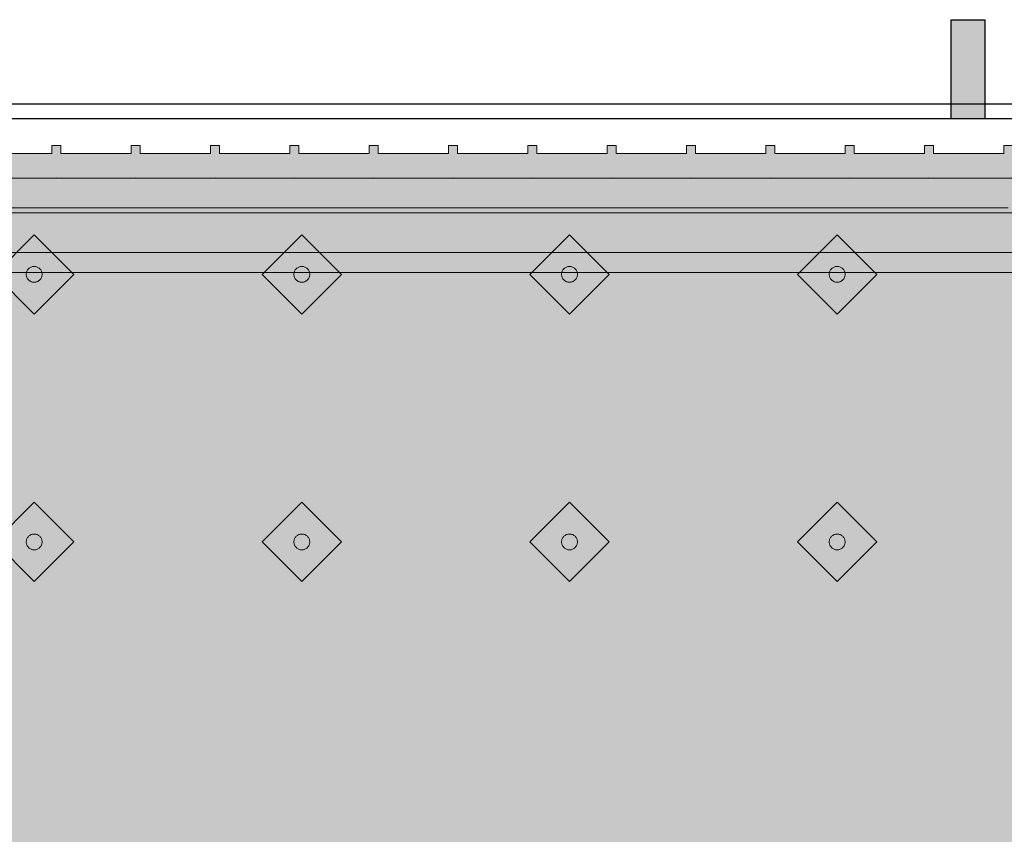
# Model space of a CAD drawing. Header units: metres. Extents: x 2172.2 to 2210.6, y 415.3 to 458.1.
# Tile 163 of 168: x 2189.8 to 2190.8, y 452.9 to 453.7. Entities that reach past the tile are written whole.
import ezdxf

# ---------------------------------------------------------------- set-up
doc = ezdxf.new("R2010")
doc.units = ezdxf.units.M
for name, color, linetype, lineweight in [('NC_N1_BANQUETTES', 7, 'CONTINUOUS', 13), ('NC_N1_FLOOR_DECOR', 32, 'CONTINUOUS', 13), ('NC_N1_GLAZING', 4, 'CONTINUOUS', 13), ('NC_N1_WALLS', 7, 'CONTINUOUS', 25)]:
    doc.layers.add(name, color=color, linetype=linetype, lineweight=lineweight)

# ---------------------------------------------------------------- blocks, each defined once
blk = doc.blocks.new('NC_N1_ARCHITECTURE')
at = {"layer": 'NC_N1_WALLS', "true_color": 0xe7e6e1}
blk.add_hatch(color=256, dxfattribs=at).paths.add_polyline_path([(0.76942, 19.691095), (0.80342, 19.691095), (0.80342, 19.591097), (0.76942, 19.591097)])
at = {"layer": 'NC_N1_GLAZING', "linetype": 'CONTINUOUS', "lineweight": -2}
blk.add_lwpolyline([(2.11142, 19.591097), (-3.23858, 19.591097), (-3.23858, 19.606096), (2.11142, 19.606096)], close=True, dxfattribs=at)
at = {"layer": 'NC_N1_WALLS', "linetype": 'CONTINUOUS', "lineweight": -2}
blk.add_lwpolyline([(0.76942, 19.691095), (0.80342, 19.691095), (0.80342, 19.591097), (0.76942, 19.591097)], close=True, dxfattribs=at)
blk = doc.blocks.new('NC_N1_MIXED_FLOOR_TRIANGLE_L_1')
at = {"true_color": 0xeff0ee}
h = blk.add_hatch(color=256, dxfattribs=at)
h.dxf.hatch_style = 1
h.paths.add_polyline_path([(3.32023, 19.42365), (3.32029, 19.42302), (3.32047, 19.42121), (3.32095, 19.4188), (3.32166, 19.41645), (3.3226, 19.41419), (3.32376, 19.41202), (3.32512, 19.40998), (3.32668, 19.40809), (3.32841, 19.40635), (3.33031, 19.40479), (3.33235, 19.40343), (3.33451, 19.40228), (3.33678, 19.40134), (3.33912, 19.40062), (3.34153, 19.40015), (3.34397, 19.3999), (3.35983, 19.39913), (3.36105, 19.3991), (3.45142, 19.3991), (3.45142, 11.70701), (-4.37266, 19.5311), (3.31942, 19.5311), (3.31942, 19.49676), (3.31942, 19.44073), (3.31945, 19.4395), (3.31988, 19.43083)])
at = {"color": 0, "linetype": 'CONTINUOUS', "lineweight": -2, "true_color": 0xa5b2b8}
blk.add_lwpolyline([(-4.37266, 19.5311), (3.31942, 19.5311)], dxfattribs=at)
at = {"color": 0, "linetype": 'CONTINUOUS', "lineweight": -2, "true_color": 0xa38246}
for points in [[(-4.28816, 19.4961), (3.28442, 19.4961)], [(-4.14331, 19.4361), (3.22452, 19.4361)]]:
    blk.add_lwpolyline(points, dxfattribs=at)
at = {"color": 0, "linetype": 'CONTINUOUS', "lineweight": -2, "true_color": 0x778fa0}
blk.add_lwpolyline([(-4.1916, 19.4561), (3.24442, 19.4561)], dxfattribs=at)
blk = doc.blocks.new('NC_N1_TRIANGLE_L_BANQUETTE')
at = {"true_color": 0x778fa0}
h = blk.add_hatch(color=256, dxfattribs=at)
h.dxf.hatch_style = 1
h.paths.add_polyline_path([(0.027, 0.92), (0.027, 0.929), (0.035, 0.929), (0.035, 1), (0.027, 1), (0.027, 1.009), (0.035, 1.009), (0.035, 1.08), (0.027, 1.08), (0.027, 1.089), (0.035, 1.089), (0.035, 1.16), (0.027, 1.16), (0.027, 1.169), (0.035, 1.169), (0.035, 1.24), (0.027, 1.24), (0.027, 1.249), (0.035, 1.249), (0.035, 1.32), (0.027, 1.32), (0.027, 1.329), (0.035, 1.329), (0.035, 1.4), (0.027, 1.4), (0.027, 1.409), (0.035, 1.409), (0.035, 1.48), (0.027, 1.48), (0.027, 1.489), (0.035, 1.489), (0.035, 1.56), (0.027, 1.56), (0.027, 1.569), (0.035, 1.569), (0.035, 1.64), (0.027, 1.64), (0.027, 1.649), (0.035, 1.649), (0.035, 1.72), (0.027, 1.72), (0.027, 1.729), (0.035, 1.729), (0.035, 1.8), (0.027, 1.8), (0.027, 1.809), (0.035, 1.809), (0.035, 1.88), (0.027, 1.88), (0.027, 1.889), (0.035, 1.889), (0.035, 1.96), (0.027, 1.96), (0.027, 1.969), (0.035, 1.969), (0.035, 2.04), (0.027, 2.04), (0.027, 2.049), (0.035, 2.049), (0.035, 2.12), (0.027, 2.12), (0.027, 2.129), (0.035, 2.129), (0.035, 2.2), (0.027, 2.2), (0.027, 2.209), (0.035, 2.209), (0.035, 2.28), (0.027, 2.28), (0.027, 2.289), (0.035, 2.289), (0.035, 2.36), (0.027, 2.36), (0.027, 2.369), (0.035, 2.369), (0.035, 2.44), (0.027, 2.44), (0.027, 2.449), (0.035, 2.449), (0.035, 2.52), (0.027, 2.52), (0.027, 2.529), (0.035, 2.529), (0.035, 2.6), (0.027, 2.6), (0.027, 2.609), (0.035, 2.609), (0.035, 2.68), (0.027, 2.68), (0.027, 2.689), (0.035, 2.689), (0.035, 2.76), (0.027, 2.76), (0.027, 2.769), (0.035, 2.769), (0.035, 2.84), (0.027, 2.84), (0.027, 2.849), (0.035, 2.849), (0.035, 2.92), (0.027, 2.92), (0.027, 2.929), (0.035, 2.929), (0.035, 3), (0.027, 3), (0.027, 3.009), (0.035, 3.009), (0.035, 3.08), (0.027, 3.08), (0.027, 3.089), (0.035, 3.089), (0.035, 3.16), (0.027, 3.16), (0.027, 3.169), (0.035, 3.169), (0.035, 3.24), (0.027, 3.24), (0.027, 3.249), (0.035, 3.249), (0.035, 3.32), (0.027, 3.32), (0.027, 3.329), (0.035, 3.329), (0.035, 3.4), (0.027, 3.4), (0.027, 3.409), (0.035, 3.409), (0.035, 3.48), (0.027, 3.48), (0.027, 3.489), (0.035, 3.489), (0.035, 3.56), (0.027, 3.56), (0.027, 3.569), (0.035, 3.569), (0.035, 3.64), (0.027, 3.64), (0.027, 3.649), (0.035, 3.649), (0.035, 3.72), (0.027, 3.72), (0.027, 3.729), (0.035, 3.729), (0.035, 3.8), (0.027, 3.8), (0.027, 3.809), (0.035, 3.809), (0.035, 3.88), (0.027, 3.88), (0.027, 3.889), (0.035, 3.889), (0.035, 3.96), (0.027, 3.96), (0.027, 3.969), (0.035, 3.969), (0.035, 4.04), (0.027, 4.04), (0.027, 4.049), (0.035, 4.049), (0.035, 4.12), (0.027, 4.12), (0.027, 4.129), (0.035, 4.129), (0.035, 4.2), (0.027, 4.2), (0.027, 4.209), (0.035, 4.209), (0.035, 4.28), (0.027, 4.28), (0.027, 4.289), (0.035, 4.289), (0.035, 4.35), (0.8, 4.35), (0.8, 0.8), (4.35, 0.8), (4.35, 0.035), (4.289, 0.035), (4.289, 0.027), (4.28, 0.027), (4.28, 0.035), (4.209, 0.035), (4.209, 0.027), (4.2, 0.027), (4.2, 0.035), (4.129, 0.035), (4.129, 0.027), (4.12, 0.027), (4.12, 0.035), (4.049, 0.035), (4.049, 0.027), (4.04, 0.027), (4.04, 0.035), (3.969, 0.035), (3.969, 0.027), (3.96, 0.027), (3.96, 0.035), (3.889, 0.035), (3.889, 0.027), (3.88, 0.027), (3.88, 0.035), (3.809, 0.035), (3.809, 0.027), (3.8, 0.027), (3.8, 0.035), (3.729, 0.035), (3.729, 0.027), (3.72, 0.027), (3.72, 0.035), (3.649, 0.035), (3.649, 0.027), (3.64, 0.027), (3.64, 0.035), (3.569, 0.035), (3.569, 0.027), (3.56, 0.027), (3.56, 0.035), (3.489, 0.035), (3.489, 0.027), (3.48, 0.027), (3.48, 0.035), (3.409, 0.035), (3.409, 0.027), (3.4, 0.027), (3.4, 0.035), (3.329, 0.035), (3.329, 0.027), (3.32, 0.027), (3.32, 0.035), (3.249, 0.035), (3.249, 0.027), (3.24, 0.027), (3.24, 0.035), (3.169, 0.035), (3.169, 0.027), (3.16, 0.027), (3.16, 0.035), (3.089, 0.035), (3.089, 0.027), (3.08, 0.027), (3.08, 0.035), (3.009, 0.035), (3.009, 0.027), (3, 0.027), (3, 0.035), (2.929, 0.035), (2.929, 0.027), (2.92, 0.027), (2.92, 0.035), (2.849, 0.035), (2.849, 0.027), (2.84, 0.027), (2.84, 0.035), (2.769, 0.035), (2.769, 0.027), (2.76, 0.027), (2.76, 0.035), (2.689, 0.035), (2.689, 0.027), (2.68, 0.027), (2.68, 0.035), (2.609, 0.035), (2.609, 0.027), (2.6, 0.027), (2.6, 0.035), (2.529, 0.035), (2.529, 0.027), (2.52, 0.027), (2.52, 0.035), (2.449, 0.035), (2.449, 0.027), (2.44, 0.027), (2.44, 0.035), (2.369, 0.035), (2.369, 0.027), (2.36, 0.027), (2.36, 0.035), (2.289, 0.035), (2.289, 0.027), (2.28, 0.027), (2.28, 0.035), (2.209, 0.035), (2.209, 0.027), (2.2, 0.027), (2.2, 0.035), (2.129, 0.035), (2.129, 0.027), (2.12, 0.027), (2.12, 0.035), (2.049, 0.035), (2.049, 0.027), (2.04, 0.027), (2.04, 0.035), (1.969, 0.035), (1.969, 0.027), (1.96, 0.027), (1.96, 0.035), (1.889, 0.035), (1.889, 0.027), (1.88, 0.027), (1.88, 0.035), (1.809, 0.035), (1.809, 0.027), (1.8, 0.027), (1.8, 0.035), (1.729, 0.035), (1.729, 0.027), (1.72, 0.027), (1.72, 0.035), (1.649, 0.035), (1.649, 0.027), (1.64, 0.027), (1.64, 0.035), (1.569, 0.035), (1.569, 0.027), (1.56, 0.027), (1.56, 0.035), (1.489, 0.035), (1.489, 0.027), (1.48, 0.027), (1.48, 0.035), (1.409, 0.035), (1.409, 0.027), (1.4, 0.027), (1.4, 0.035), (1.329, 0.035), (1.329, 0.027), (1.32, 0.027), (1.32, 0.035), (1.249, 0.035), (1.249, 0.027), (1.24, 0.027), (1.24, 0.035), (1.169, 0.035), (1.169, 0.027), (1.16, 0.027), (1.16, 0.035), (1.089, 0.035), (1.089, 0.027), (1.08, 0.027), (1.08, 0.035), (1.009, 0.035), (1.009, 0.027), (1, 0.027), (1, 0.035), (0.929, 0.035), (0.929, 0.027), (0.92, 0.027), (0.92, 0.035), (0.849, 0.035), (0.849, 0.027), (0.84, 0.027), (0.84, 0.035), (0.769, 0.035), (0.769, 0.027), (0.76, 0.027), (0.76, 0.035), (0.689, 0.035), (0.689, 0.027), (0.68, 0.027), (0.68, 0.035), (0.609, 0.035), (0.609, 0.027), (0.6, 0.027), (0.6, 0.035), (0.529, 0.035), (0.529, 0.027), (0.52, 0.027), (0.52, 0.035), (0.45, 0.035), (0.45, 0.048), (0.448, 0.048), (0.448, 0.092), (0.45, 0.092), (0.45, 0.45), (0.035, 0.45), (0.035, 0.52), (0.027, 0.52), (0.027, 0.529), (0.035, 0.529), (0.035, 0.6), (0.027, 0.6), (0.027, 0.609), (0.035, 0.609), (0.035, 0.68), (0.027, 0.68), (0.027, 0.689), (0.035, 0.689), (0.035, 0.76), (0.027, 0.76), (0.027, 0.769), (0.035, 0.769), (0.035, 0.84), (0.027, 0.84), (0.027, 0.849), (0.035, 0.849), (0.035, 0.92)])
at = {"true_color": 0xa38246}
h = blk.add_hatch(color=256, dxfattribs=at)
h.dxf.hatch_style = 1
h.paths.add_polyline_path([(2.865, 0.427), (2.86496, 0.42622), (2.86485, 0.42544), (2.86466, 0.42468), (2.86439, 0.42394), (2.86406, 0.42323), (2.86365, 0.42256), (2.86318, 0.42192), (2.86266, 0.42134), (2.86208, 0.42082), (2.86144, 0.42035), (2.86077, 0.41994), (2.86006, 0.41961), (2.85932, 0.41934), (2.85856, 0.41915), (2.85778, 0.41904), (2.857, 0.419), (2.85622, 0.41904), (2.85544, 0.41915), (2.85468, 0.41934), (2.85394, 0.41961), (2.85323, 0.41994), (2.85256, 0.42035), (2.85192, 0.42082), (2.85134, 0.42134), (2.85082, 0.42192), (2.85035, 0.42256), (2.84994, 0.42323), (2.84961, 0.42394), (2.84934, 0.42468), (2.84915, 0.42544), (2.84904, 0.42622), (2.849, 0.427), (2.84904, 0.42778), (2.84915, 0.42856), (2.84934, 0.42932), (2.84961, 0.43006), (2.84994, 0.43077), (2.85035, 0.43144), (2.85082, 0.43208), (2.85134, 0.43266), (2.85192, 0.43318), (2.85256, 0.43365), (2.85323, 0.43406), (2.85394, 0.43439), (2.85468, 0.43466), (2.85544, 0.43485), (2.85622, 0.43496), (2.857, 0.435), (2.85778, 0.43496), (2.85856, 0.43485), (2.85932, 0.43466), (2.86006, 0.43439), (2.86077, 0.43406), (2.86144, 0.43365), (2.86208, 0.43318), (2.86266, 0.43266), (2.86318, 0.43208), (2.86365, 0.43144), (2.86406, 0.43077), (2.86439, 0.43006), (2.86466, 0.42932), (2.86485, 0.42856), (2.86496, 0.42778)])
h = blk.add_hatch(color=256, dxfattribs=at)
h.dxf.hatch_style = 1
h.paths.add_polyline_path([(3.135, 0.427), (3.13496, 0.42622), (3.13485, 0.42544), (3.13466, 0.42468), (3.13439, 0.42394), (3.13406, 0.42323), (3.13365, 0.42256), (3.13318, 0.42192), (3.13266, 0.42134), (3.13208, 0.42082), (3.13144, 0.42035), (3.13077, 0.41994), (3.13006, 0.41961), (3.12932, 0.41934), (3.12856, 0.41915), (3.12778, 0.41904), (3.127, 0.419), (3.12622, 0.41904), (3.12544, 0.41915), (3.12468, 0.41934), (3.12394, 0.41961), (3.12323, 0.41994), (3.12256, 0.42035), (3.12192, 0.42082), (3.12134, 0.42134), (3.12082, 0.42192), (3.12035, 0.42256), (3.11994, 0.42323), (3.11961, 0.42394), (3.11934, 0.42468), (3.11915, 0.42544), (3.11904, 0.42622), (3.119, 0.427), (3.11904, 0.42778), (3.11915, 0.42856), (3.11934, 0.42932), (3.11961, 0.43006), (3.11994, 0.43077), (3.12035, 0.43144), (3.12082, 0.43208), (3.12134, 0.43266), (3.12192, 0.43318), (3.12256, 0.43365), (3.12323, 0.43406), (3.12394, 0.43439), (3.12468, 0.43466), (3.12544, 0.43485), (3.12622, 0.43496), (3.127, 0.435), (3.12778, 0.43496), (3.12856, 0.43485), (3.12932, 0.43466), (3.13006, 0.43439), (3.13077, 0.43406), (3.13144, 0.43365), (3.13208, 0.43318), (3.13266, 0.43266), (3.13318, 0.43208), (3.13365, 0.43144), (3.13406, 0.43077), (3.13439, 0.43006), (3.13466, 0.42932), (3.13485, 0.42856), (3.13496, 0.42778)])
h = blk.add_hatch(color=256, dxfattribs=at)
h.dxf.hatch_style = 1
h.paths.add_polyline_path([(3.405, 0.427), (3.40496, 0.42622), (3.40485, 0.42544), (3.40466, 0.42468), (3.40439, 0.42394), (3.40406, 0.42323), (3.40365, 0.42256), (3.40318, 0.42192), (3.40266, 0.42134), (3.40208, 0.42082), (3.40144, 0.42035), (3.40077, 0.41994), (3.40006, 0.41961), (3.39932, 0.41934), (3.39856, 0.41915), (3.39778, 0.41904), (3.397, 0.419), (3.39622, 0.41904), (3.39544, 0.41915), (3.39468, 0.41934), (3.39394, 0.41961), (3.39323, 0.41994), (3.39256, 0.42035), (3.39192, 0.42082), (3.39134, 0.42134), (3.39082, 0.42192), (3.39035, 0.42256), (3.38994, 0.42323), (3.38961, 0.42394), (3.38934, 0.42468), (3.38915, 0.42544), (3.38904, 0.42622), (3.389, 0.427), (3.38904, 0.42778), (3.38915, 0.42856), (3.38934, 0.42932), (3.38961, 0.43006), (3.38994, 0.43077), (3.39035, 0.43144), (3.39082, 0.43208), (3.39134, 0.43266), (3.39192, 0.43318), (3.39256, 0.43365), (3.39323, 0.43406), (3.39394, 0.43439), (3.39468, 0.43466), (3.39544, 0.43485), (3.39622, 0.43496), (3.397, 0.435), (3.39778, 0.43496), (3.39856, 0.43485), (3.39932, 0.43466), (3.40006, 0.43439), (3.40077, 0.43406), (3.40144, 0.43365), (3.40208, 0.43318), (3.40266, 0.43266), (3.40318, 0.43208), (3.40365, 0.43144), (3.40406, 0.43077), (3.40439, 0.43006), (3.40466, 0.42932), (3.40485, 0.42856), (3.40496, 0.42778)])
h = blk.add_hatch(color=256, dxfattribs=at)
h.dxf.hatch_style = 1
h.paths.add_polyline_path([(3.675, 0.427), (3.67496, 0.42622), (3.67485, 0.42544), (3.67466, 0.42468), (3.67439, 0.42394), (3.67406, 0.42323), (3.67365, 0.42256), (3.67318, 0.42192), (3.67266, 0.42134), (3.67208, 0.42082), (3.67144, 0.42035), (3.67077, 0.41994), (3.67006, 0.41961), (3.66932, 0.41934), (3.66856, 0.41915), (3.66778, 0.41904), (3.667, 0.419), (3.66622, 0.41904), (3.66544, 0.41915), (3.66468, 0.41934), (3.66394, 0.41961), (3.66323, 0.41994), (3.66256, 0.42035), (3.66192, 0.42082), (3.66134, 0.42134), (3.66082, 0.42192), (3.66035, 0.42256), (3.65994, 0.42323), (3.65961, 0.42394), (3.65934, 0.42468), (3.65915, 0.42544), (3.65904, 0.42622), (3.659, 0.427), (3.65904, 0.42778), (3.65915, 0.42856), (3.65934, 0.42932), (3.65961, 0.43006), (3.65994, 0.43077), (3.66035, 0.43144), (3.66082, 0.43208), (3.66134, 0.43266), (3.66192, 0.43318), (3.66256, 0.43365), (3.66323, 0.43406), (3.66394, 0.43439), (3.66468, 0.43466), (3.66544, 0.43485), (3.66622, 0.43496), (3.667, 0.435), (3.66778, 0.43496), (3.66856, 0.43485), (3.66932, 0.43466), (3.67006, 0.43439), (3.67077, 0.43406), (3.67144, 0.43365), (3.67208, 0.43318), (3.67266, 0.43266), (3.67318, 0.43208), (3.67365, 0.43144), (3.67406, 0.43077), (3.67439, 0.43006), (3.67466, 0.42932), (3.67485, 0.42856), (3.67496, 0.42778)])
h = blk.add_hatch(color=256, dxfattribs=at)
h.dxf.hatch_style = 1
h.paths.add_polyline_path([(2.865, 0.157), (2.86496, 0.15622), (2.86485, 0.15544), (2.86466, 0.15468), (2.86439, 0.15394), (2.86406, 0.15323), (2.86365, 0.15256), (2.86318, 0.15192), (2.86266, 0.15134), (2.86208, 0.15082), (2.86144, 0.15035), (2.86077, 0.14994), (2.86006, 0.14961), (2.85932, 0.14934), (2.85856, 0.14915), (2.85778, 0.14904), (2.857, 0.149), (2.85622, 0.14904), (2.85544, 0.14915), (2.85468, 0.14934), (2.85394, 0.14961), (2.85323, 0.14994), (2.85256, 0.15035), (2.85192, 0.15082), (2.85134, 0.15134), (2.85082, 0.15192), (2.85035, 0.15256), (2.84994, 0.15323), (2.84961, 0.15394), (2.84934, 0.15468), (2.84915, 0.15544), (2.84904, 0.15622), (2.849, 0.157), (2.84904, 0.15778), (2.84915, 0.15856), (2.84934, 0.15932), (2.84961, 0.16006), (2.84994, 0.16077), (2.85035, 0.16144), (2.85082, 0.16208), (2.85134, 0.16266), (2.85192, 0.16318), (2.85256, 0.16365), (2.85323, 0.16406), (2.85394, 0.16439), (2.85468, 0.16466), (2.85544, 0.16485), (2.85622, 0.16496), (2.857, 0.165), (2.85778, 0.16496), (2.85856, 0.16485), (2.85932, 0.16466), (2.86006, 0.16439), (2.86077, 0.16406), (2.86144, 0.16365), (2.86208, 0.16318), (2.86266, 0.16266), (2.86318, 0.16208), (2.86365, 0.16144), (2.86406, 0.16077), (2.86439, 0.16006), (2.86466, 0.15932), (2.86485, 0.15856), (2.86496, 0.15778)])
h = blk.add_hatch(color=256, dxfattribs=at)
h.dxf.hatch_style = 1
h.paths.add_polyline_path([(3.135, 0.157), (3.13496, 0.15622), (3.13485, 0.15544), (3.13466, 0.15468), (3.13439, 0.15394), (3.13406, 0.15323), (3.13365, 0.15256), (3.13318, 0.15192), (3.13266, 0.15134), (3.13208, 0.15082), (3.13144, 0.15035), (3.13077, 0.14994), (3.13006, 0.14961), (3.12932, 0.14934), (3.12856, 0.14915), (3.12778, 0.14904), (3.127, 0.149), (3.12622, 0.14904), (3.12544, 0.14915), (3.12468, 0.14934), (3.12394, 0.14961), (3.12323, 0.14994), (3.12256, 0.15035), (3.12192, 0.15082), (3.12134, 0.15134), (3.12082, 0.15192), (3.12035, 0.15256), (3.11994, 0.15323), (3.11961, 0.15394), (3.11934, 0.15468), (3.11915, 0.15544), (3.11904, 0.15622), (3.119, 0.157), (3.11904, 0.15778), (3.11915, 0.15856), (3.11934, 0.15932), (3.11961, 0.16006), (3.11994, 0.16077), (3.12035, 0.16144), (3.12082, 0.16208), (3.12134, 0.16266), (3.12192, 0.16318), (3.12256, 0.16365), (3.12323, 0.16406), (3.12394, 0.16439), (3.12468, 0.16466), (3.12544, 0.16485), (3.12622, 0.16496), (3.127, 0.165), (3.12778, 0.16496), (3.12856, 0.16485), (3.12932, 0.16466), (3.13006, 0.16439), (3.13077, 0.16406), (3.13144, 0.16365), (3.13208, 0.16318), (3.13266, 0.16266), (3.13318, 0.16208), (3.13365, 0.16144), (3.13406, 0.16077), (3.13439, 0.16006), (3.13466, 0.15932), (3.13485, 0.15856), (3.13496, 0.15778)])
h = blk.add_hatch(color=256, dxfattribs=at)
h.dxf.hatch_style = 1
h.paths.add_polyline_path([(3.405, 0.157), (3.40496, 0.15622), (3.40485, 0.15544), (3.40466, 0.15468), (3.40439, 0.15394), (3.40406, 0.15323), (3.40365, 0.15256), (3.40318, 0.15192), (3.40266, 0.15134), (3.40208, 0.15082), (3.40144, 0.15035), (3.40077, 0.14994), (3.40006, 0.14961), (3.39932, 0.14934), (3.39856, 0.14915), (3.39778, 0.14904), (3.397, 0.149), (3.39622, 0.14904), (3.39544, 0.14915), (3.39468, 0.14934), (3.39394, 0.14961), (3.39323, 0.14994), (3.39256, 0.15035), (3.39192, 0.15082), (3.39134, 0.15134), (3.39082, 0.15192), (3.39035, 0.15256), (3.38994, 0.15323), (3.38961, 0.15394), (3.38934, 0.15468), (3.38915, 0.15544), (3.38904, 0.15622), (3.389, 0.157), (3.38904, 0.15778), (3.38915, 0.15856), (3.38934, 0.15932), (3.38961, 0.16006), (3.38994, 0.16077), (3.39035, 0.16144), (3.39082, 0.16208), (3.39134, 0.16266), (3.39192, 0.16318), (3.39256, 0.16365), (3.39323, 0.16406), (3.39394, 0.16439), (3.39468, 0.16466), (3.39544, 0.16485), (3.39622, 0.16496), (3.397, 0.165), (3.39778, 0.16496), (3.39856, 0.16485), (3.39932, 0.16466), (3.40006, 0.16439), (3.40077, 0.16406), (3.40144, 0.16365), (3.40208, 0.16318), (3.40266, 0.16266), (3.40318, 0.16208), (3.40365, 0.16144), (3.40406, 0.16077), (3.40439, 0.16006), (3.40466, 0.15932), (3.40485, 0.15856), (3.40496, 0.15778)])
h = blk.add_hatch(color=256, dxfattribs=at)
h.dxf.hatch_style = 1
h.paths.add_polyline_path([(3.675, 0.157), (3.67496, 0.15622), (3.67485, 0.15544), (3.67466, 0.15468), (3.67439, 0.15394), (3.67406, 0.15323), (3.67365, 0.15256), (3.67318, 0.15192), (3.67266, 0.15134), (3.67208, 0.15082), (3.67144, 0.15035), (3.67077, 0.14994), (3.67006, 0.14961), (3.66932, 0.14934), (3.66856, 0.14915), (3.66778, 0.14904), (3.667, 0.149), (3.66622, 0.14904), (3.66544, 0.14915), (3.66468, 0.14934), (3.66394, 0.14961), (3.66323, 0.14994), (3.66256, 0.15035), (3.66192, 0.15082), (3.66134, 0.15134), (3.66082, 0.15192), (3.66035, 0.15256), (3.65994, 0.15323), (3.65961, 0.15394), (3.65934, 0.15468), (3.65915, 0.15544), (3.65904, 0.15622), (3.659, 0.157), (3.65904, 0.15778), (3.65915, 0.15856), (3.65934, 0.15932), (3.65961, 0.16006), (3.65994, 0.16077), (3.66035, 0.16144), (3.66082, 0.16208), (3.66134, 0.16266), (3.66192, 0.16318), (3.66256, 0.16365), (3.66323, 0.16406), (3.66394, 0.16439), (3.66468, 0.16466), (3.66544, 0.16485), (3.66622, 0.16496), (3.667, 0.165), (3.66778, 0.16496), (3.66856, 0.16485), (3.66932, 0.16466), (3.67006, 0.16439), (3.67077, 0.16406), (3.67144, 0.16365), (3.67208, 0.16318), (3.67266, 0.16266), (3.67318, 0.16208), (3.67365, 0.16144), (3.67406, 0.16077), (3.67439, 0.16006), (3.67466, 0.15932), (3.67485, 0.15856), (3.67496, 0.15778)])
at = {"color": 0, "linetype": 'CONTINUOUS', "lineweight": -2, "true_color": 0x2d3540}
blk.add_lwpolyline([(3.72, 0.035), (3.649, 0.035), (3.649, 0.027), (3.64, 0.027), (3.64, 0.035), (3.569, 0.035), (3.569, 0.027), (3.56, 0.027), (3.56, 0.035), (3.489, 0.035), (3.489, 0.027), (3.48, 0.027), (3.48, 0.035), (3.409, 0.035), (3.409, 0.027), (3.4, 0.027), (3.4, 0.035), (3.329, 0.035), (3.329, 0.027), (3.32, 0.027), (3.32, 0.035), (3.249, 0.035), (3.249, 0.027), (3.24, 0.027), (3.24, 0.035), (3.169, 0.035), (3.169, 0.027), (3.16, 0.027), (3.16, 0.035), (3.089, 0.035), (3.089, 0.027), (3.08, 0.027), (3.08, 0.035), (3.009, 0.035), (3.009, 0.027), (3, 0.027), (3, 0.035), (2.929, 0.035), (2.929, 0.027), (2.92, 0.027), (2.92, 0.035), (2.849, 0.035), (2.849, 0.027), (2.84, 0.027), (2.84, 0.035), (2.769, 0.035), (2.769, 0.027), (2.76, 0.027), (2.76, 0.035), (2.689, 0.035), (2.689, 0.027), (2.68, 0.027)], dxfattribs=at)
at = {"color": 0, "linetype": 'CONTINUOUS', "lineweight": -2, "true_color": 0xa38246}
for points in [[(3.72, 0.06), (3.649, 0.06), (3.64655, 0.05988), (3.6445, 0.05958), (3.64245, 0.05988), (3.64, 0.06), (3.569, 0.06), (3.56655, 0.05988), (3.5645, 0.05958), (3.56245, 0.05988), (3.56, 0.06), (3.489, 0.06), (3.48655, 0.05988), (3.4845, 0.05958), (3.48245, 0.05988), (3.48, 0.06), (3.409, 0.06), (3.40655, 0.05988), (3.4045, 0.05958), (3.40245, 0.05988), (3.4, 0.06), (3.329, 0.06), (3.32655, 0.05988), (3.3245, 0.05958), (3.32245, 0.05988), (3.32, 0.06), (3.249, 0.06), (3.24655, 0.05988), (3.2445, 0.05958), (3.24245, 0.05988), (3.24, 0.06), (3.169, 0.06), (3.16655, 0.05988), (3.1645, 0.05958), (3.16245, 0.05988), (3.16, 0.06), (3.089, 0.06), (3.08655, 0.05988), (3.0845, 0.05958), (3.08245, 0.05988), (3.08, 0.06), (3.009, 0.06), (3.00655, 0.05988), (3.0045, 0.05958), (3.00245, 0.05988), (3, 0.06), (2.929, 0.06), (2.92655, 0.05988), (2.9245, 0.05958), (2.92245, 0.05988), (2.92, 0.06), (2.849, 0.06), (2.84655, 0.05988), (2.8445, 0.05958), (2.84245, 0.05988), (2.84, 0.06), (2.769, 0.06), (2.76655, 0.05988), (2.7645, 0.05958), (2.76245, 0.05988), (2.76, 0.06), (2.689, 0.06), (2.68655, 0.05988)], [(3.72, 0.09), (3.649, 0.09), (3.6445, 0.08978), (3.64, 0.09), (3.569, 0.09), (3.5645, 0.08978), (3.56, 0.09), (3.489, 0.09), (3.4845, 0.08978), (3.48, 0.09), (3.409, 0.09), (3.4045, 0.08978), (3.4, 0.09), (3.329, 0.09), (3.3245, 0.08978), (3.32, 0.09), (3.249, 0.09), (3.2445, 0.08978), (3.24, 0.09), (3.169, 0.09), (3.1645, 0.08978), (3.16, 0.09), (3.089, 0.09), (3.0845, 0.08978), (3.08, 0.09), (3.009, 0.09), (3.0045, 0.08978), (3, 0.09), (2.929, 0.09), (2.9245, 0.08978), (2.92, 0.09), (2.849, 0.09), (2.8445, 0.08978), (2.84, 0.09), (2.769, 0.09), (2.7645, 0.08978), (2.76, 0.09), (2.689, 0.09), (2.6845, 0.08978)]]:
    blk.add_lwpolyline(points, dxfattribs=at)
at = {"color": 0, "linetype": 'CONTINUOUS', "lineweight": -2, "true_color": 0xbfccd3}
for points in [[(2.857, 0.387), (2.897, 0.427), (2.857, 0.467), (2.817, 0.427)], [(3.127, 0.387), (3.167, 0.427), (3.127, 0.467), (3.087, 0.427)], [(3.397, 0.387), (3.437, 0.427), (3.397, 0.467), (3.357, 0.427)], [(3.667, 0.387), (3.707, 0.427), (3.667, 0.467), (3.627, 0.427)], [(2.857, 0.117), (2.897, 0.157), (2.857, 0.197), (2.817, 0.157)], [(3.127, 0.117), (3.167, 0.157), (3.127, 0.197), (3.087, 0.157)], [(3.397, 0.117), (3.437, 0.157), (3.397, 0.197), (3.357, 0.157)], [(3.667, 0.117), (3.707, 0.157), (3.667, 0.197), (3.627, 0.157)]]:
    blk.add_lwpolyline(points, close=True, dxfattribs=at)
at = {"color": 0, "linetype": 'CONTINUOUS', "lineweight": -2}
for points in [[(2.865, 0.427), (2.86496, 0.42622), (2.86485, 0.42544), (2.86466, 0.42468), (2.86439, 0.42394), (2.86406, 0.42323), (2.86365, 0.42256), (2.86318, 0.42192), (2.86266, 0.42134), (2.86208, 0.42082), (2.86144, 0.42035), (2.86077, 0.41994), (2.86006, 0.41961), (2.85932, 0.41934), (2.85856, 0.41915), (2.85778, 0.41904), (2.857, 0.419), (2.85622, 0.41904), (2.85544, 0.41915), (2.85468, 0.41934), (2.85394, 0.41961), (2.85323, 0.41994), (2.85256, 0.42035), (2.85192, 0.42082), (2.85134, 0.42134), (2.85082, 0.42192), (2.85035, 0.42256), (2.84994, 0.42323), (2.84961, 0.42394), (2.84934, 0.42468), (2.84915, 0.42544), (2.84904, 0.42622), (2.849, 0.427), (2.84904, 0.42778), (2.84915, 0.42856), (2.84934, 0.42932), (2.84961, 0.43006), (2.84994, 0.43077), (2.85035, 0.43144), (2.85082, 0.43208), (2.85134, 0.43266), (2.85192, 0.43318), (2.85256, 0.43365), (2.85323, 0.43406), (2.85394, 0.43439), (2.85468, 0.43466), (2.85544, 0.43485), (2.85622, 0.43496), (2.857, 0.435), (2.85778, 0.43496), (2.85856, 0.43485), (2.85932, 0.43466), (2.86006, 0.43439), (2.86077, 0.43406), (2.86144, 0.43365), (2.86208, 0.43318), (2.86266, 0.43266), (2.86318, 0.43208), (2.86365, 0.43144), (2.86406, 0.43077), (2.86439, 0.43006), (2.86466, 0.42932), (2.86485, 0.42856), (2.86496, 0.42778)], [(3.135, 0.427), (3.13496, 0.42622), (3.13485, 0.42544), (3.13466, 0.42468), (3.13439, 0.42394), (3.13406, 0.42323), (3.13365, 0.42256), (3.13318, 0.42192), (3.13266, 0.42134), (3.13208, 0.42082), (3.13144, 0.42035), (3.13077, 0.41994), (3.13006, 0.41961), (3.12932, 0.41934), (3.12856, 0.41915), (3.12778, 0.41904), (3.127, 0.419), (3.12622, 0.41904), (3.12544, 0.41915), (3.12468, 0.41934), (3.12394, 0.41961), (3.12323, 0.41994), (3.12256, 0.42035), (3.12192, 0.42082), (3.12134, 0.42134), (3.12082, 0.42192), (3.12035, 0.42256), (3.11994, 0.42323), (3.11961, 0.42394), (3.11934, 0.42468), (3.11915, 0.42544), (3.11904, 0.42622), (3.119, 0.427), (3.11904, 0.42778), (3.11915, 0.42856), (3.11934, 0.42932), (3.11961, 0.43006), (3.11994, 0.43077), (3.12035, 0.43144), (3.12082, 0.43208), (3.12134, 0.43266), (3.12192, 0.43318), (3.12256, 0.43365), (3.12323, 0.43406), (3.12394, 0.43439), (3.12468, 0.43466), (3.12544, 0.43485), (3.12622, 0.43496), (3.127, 0.435), (3.12778, 0.43496), (3.12856, 0.43485), (3.12932, 0.43466), (3.13006, 0.43439), (3.13077, 0.43406), (3.13144, 0.43365), (3.13208, 0.43318), (3.13266, 0.43266), (3.13318, 0.43208), (3.13365, 0.43144), (3.13406, 0.43077), (3.13439, 0.43006), (3.13466, 0.42932), (3.13485, 0.42856), (3.13496, 0.42778)], [(3.405, 0.427), (3.40496, 0.42622), (3.40485, 0.42544), (3.40466, 0.42468), (3.40439, 0.42394), (3.40406, 0.42323), (3.40365, 0.42256), (3.40318, 0.42192), (3.40266, 0.42134), (3.40208, 0.42082), (3.40144, 0.42035), (3.40077, 0.41994), (3.40006, 0.41961), (3.39932, 0.41934), (3.39856, 0.41915), (3.39778, 0.41904), (3.397, 0.419), (3.39622, 0.41904), (3.39544, 0.41915), (3.39468, 0.41934), (3.39394, 0.41961), (3.39323, 0.41994), (3.39256, 0.42035), (3.39192, 0.42082), (3.39134, 0.42134), (3.39082, 0.42192), (3.39035, 0.42256), (3.38994, 0.42323), (3.38961, 0.42394), (3.38934, 0.42468), (3.38915, 0.42544), (3.38904, 0.42622), (3.389, 0.427), (3.38904, 0.42778), (3.38915, 0.42856), (3.38934, 0.42932), (3.38961, 0.43006), (3.38994, 0.43077), (3.39035, 0.43144), (3.39082, 0.43208), (3.39134, 0.43266), (3.39192, 0.43318), (3.39256, 0.43365), (3.39323, 0.43406), (3.39394, 0.43439), (3.39468, 0.43466), (3.39544, 0.43485), (3.39622, 0.43496), (3.397, 0.435), (3.39778, 0.43496), (3.39856, 0.43485), (3.39932, 0.43466), (3.40006, 0.43439), (3.40077, 0.43406), (3.40144, 0.43365), (3.40208, 0.43318), (3.40266, 0.43266), (3.40318, 0.43208), (3.40365, 0.43144), (3.40406, 0.43077), (3.40439, 0.43006), (3.40466, 0.42932), (3.40485, 0.42856), (3.40496, 0.42778)], [(3.675, 0.427), (3.67496, 0.42622), (3.67485, 0.42544), (3.67466, 0.42468), (3.67439, 0.42394), (3.67406, 0.42323), (3.67365, 0.42256), (3.67318, 0.42192), (3.67266, 0.42134), (3.67208, 0.42082), (3.67144, 0.42035), (3.67077, 0.41994), (3.67006, 0.41961), (3.66932, 0.41934), (3.66856, 0.41915), (3.66778, 0.41904), (3.667, 0.419), (3.66622, 0.41904), (3.66544, 0.41915), (3.66468, 0.41934), (3.66394, 0.41961), (3.66323, 0.41994), (3.66256, 0.42035), (3.66192, 0.42082), (3.66134, 0.42134), (3.66082, 0.42192), (3.66035, 0.42256), (3.65994, 0.42323), (3.65961, 0.42394), (3.65934, 0.42468), (3.65915, 0.42544), (3.65904, 0.42622), (3.659, 0.427), (3.65904, 0.42778), (3.65915, 0.42856), (3.65934, 0.42932), (3.65961, 0.43006), (3.65994, 0.43077), (3.66035, 0.43144), (3.66082, 0.43208), (3.66134, 0.43266), (3.66192, 0.43318), (3.66256, 0.43365), (3.66323, 0.43406), (3.66394, 0.43439), (3.66468, 0.43466), (3.66544, 0.43485), (3.66622, 0.43496), (3.667, 0.435), (3.66778, 0.43496), (3.66856, 0.43485), (3.66932, 0.43466), (3.67006, 0.43439), (3.67077, 0.43406), (3.67144, 0.43365), (3.67208, 0.43318), (3.67266, 0.43266), (3.67318, 0.43208), (3.67365, 0.43144), (3.67406, 0.43077), (3.67439, 0.43006), (3.67466, 0.42932), (3.67485, 0.42856), (3.67496, 0.42778)], [(2.865, 0.157), (2.86496, 0.15622), (2.86485, 0.15544), (2.86466, 0.15468), (2.86439, 0.15394), (2.86406, 0.15323), (2.86365, 0.15256), (2.86318, 0.15192), (2.86266, 0.15134), (2.86208, 0.15082), (2.86144, 0.15035), (2.86077, 0.14994), (2.86006, 0.14961), (2.85932, 0.14934), (2.85856, 0.14915), (2.85778, 0.14904), (2.857, 0.149), (2.85622, 0.14904), (2.85544, 0.14915), (2.85468, 0.14934), (2.85394, 0.14961), (2.85323, 0.14994), (2.85256, 0.15035), (2.85192, 0.15082), (2.85134, 0.15134), (2.85082, 0.15192), (2.85035, 0.15256), (2.84994, 0.15323), (2.84961, 0.15394), (2.84934, 0.15468), (2.84915, 0.15544), (2.84904, 0.15622), (2.849, 0.157), (2.84904, 0.15778), (2.84915, 0.15856), (2.84934, 0.15932), (2.84961, 0.16006), (2.84994, 0.16077), (2.85035, 0.16144), (2.85082, 0.16208), (2.85134, 0.16266), (2.85192, 0.16318), (2.85256, 0.16365), (2.85323, 0.16406), (2.85394, 0.16439), (2.85468, 0.16466), (2.85544, 0.16485), (2.85622, 0.16496), (2.857, 0.165), (2.85778, 0.16496), (2.85856, 0.16485), (2.85932, 0.16466), (2.86006, 0.16439), (2.86077, 0.16406), (2.86144, 0.16365), (2.86208, 0.16318), (2.86266, 0.16266), (2.86318, 0.16208), (2.86365, 0.16144), (2.86406, 0.16077), (2.86439, 0.16006), (2.86466, 0.15932), (2.86485, 0.15856), (2.86496, 0.15778)], [(3.135, 0.157), (3.13496, 0.15622), (3.13485, 0.15544), (3.13466, 0.15468), (3.13439, 0.15394), (3.13406, 0.15323), (3.13365, 0.15256), (3.13318, 0.15192), (3.13266, 0.15134), (3.13208, 0.15082), (3.13144, 0.15035), (3.13077, 0.14994), (3.13006, 0.14961), (3.12932, 0.14934), (3.12856, 0.14915), (3.12778, 0.14904), (3.127, 0.149), (3.12622, 0.14904), (3.12544, 0.14915), (3.12468, 0.14934), (3.12394, 0.14961), (3.12323, 0.14994), (3.12256, 0.15035), (3.12192, 0.15082), (3.12134, 0.15134), (3.12082, 0.15192), (3.12035, 0.15256), (3.11994, 0.15323), (3.11961, 0.15394), (3.11934, 0.15468), (3.11915, 0.15544), (3.11904, 0.15622), (3.119, 0.157), (3.11904, 0.15778), (3.11915, 0.15856), (3.11934, 0.15932), (3.11961, 0.16006), (3.11994, 0.16077), (3.12035, 0.16144), (3.12082, 0.16208), (3.12134, 0.16266), (3.12192, 0.16318), (3.12256, 0.16365), (3.12323, 0.16406), (3.12394, 0.16439), (3.12468, 0.16466), (3.12544, 0.16485), (3.12622, 0.16496), (3.127, 0.165), (3.12778, 0.16496), (3.12856, 0.16485), (3.12932, 0.16466), (3.13006, 0.16439), (3.13077, 0.16406), (3.13144, 0.16365), (3.13208, 0.16318), (3.13266, 0.16266), (3.13318, 0.16208), (3.13365, 0.16144), (3.13406, 0.16077), (3.13439, 0.16006), (3.13466, 0.15932), (3.13485, 0.15856), (3.13496, 0.15778)], [(3.405, 0.157), (3.40496, 0.15622), (3.40485, 0.15544), (3.40466, 0.15468), (3.40439, 0.15394), (3.40406, 0.15323), (3.40365, 0.15256), (3.40318, 0.15192), (3.40266, 0.15134), (3.40208, 0.15082), (3.40144, 0.15035), (3.40077, 0.14994), (3.40006, 0.14961), (3.39932, 0.14934), (3.39856, 0.14915), (3.39778, 0.14904), (3.397, 0.149), (3.39622, 0.14904), (3.39544, 0.14915), (3.39468, 0.14934), (3.39394, 0.14961), (3.39323, 0.14994), (3.39256, 0.15035), (3.39192, 0.15082), (3.39134, 0.15134), (3.39082, 0.15192), (3.39035, 0.15256), (3.38994, 0.15323), (3.38961, 0.15394), (3.38934, 0.15468), (3.38915, 0.15544), (3.38904, 0.15622), (3.389, 0.157), (3.38904, 0.15778), (3.38915, 0.15856), (3.38934, 0.15932), (3.38961, 0.16006), (3.38994, 0.16077), (3.39035, 0.16144), (3.39082, 0.16208), (3.39134, 0.16266), (3.39192, 0.16318), (3.39256, 0.16365), (3.39323, 0.16406), (3.39394, 0.16439), (3.39468, 0.16466), (3.39544, 0.16485), (3.39622, 0.16496), (3.397, 0.165), (3.39778, 0.16496), (3.39856, 0.16485), (3.39932, 0.16466), (3.40006, 0.16439), (3.40077, 0.16406), (3.40144, 0.16365), (3.40208, 0.16318), (3.40266, 0.16266), (3.40318, 0.16208), (3.40365, 0.16144), (3.40406, 0.16077), (3.40439, 0.16006), (3.40466, 0.15932), (3.40485, 0.15856), (3.40496, 0.15778)], [(3.675, 0.157), (3.67496, 0.15622), (3.67485, 0.15544), (3.67466, 0.15468), (3.67439, 0.15394), (3.67406, 0.15323), (3.67365, 0.15256), (3.67318, 0.15192), (3.67266, 0.15134), (3.67208, 0.15082), (3.67144, 0.15035), (3.67077, 0.14994), (3.67006, 0.14961), (3.66932, 0.14934), (3.66856, 0.14915), (3.66778, 0.14904), (3.667, 0.149), (3.66622, 0.14904), (3.66544, 0.14915), (3.66468, 0.14934), (3.66394, 0.14961), (3.66323, 0.14994), (3.66256, 0.15035), (3.66192, 0.15082), (3.66134, 0.15134), (3.66082, 0.15192), (3.66035, 0.15256), (3.65994, 0.15323), (3.65961, 0.15394), (3.65934, 0.15468), (3.65915, 0.15544), (3.65904, 0.15622), (3.659, 0.157), (3.65904, 0.15778), (3.65915, 0.15856), (3.65934, 0.15932), (3.65961, 0.16006), (3.65994, 0.16077), (3.66035, 0.16144), (3.66082, 0.16208), (3.66134, 0.16266), (3.66192, 0.16318), (3.66256, 0.16365), (3.66323, 0.16406), (3.66394, 0.16439), (3.66468, 0.16466), (3.66544, 0.16485), (3.66622, 0.16496), (3.667, 0.165), (3.66778, 0.16496), (3.66856, 0.16485), (3.66932, 0.16466), (3.67006, 0.16439), (3.67077, 0.16406), (3.67144, 0.16365), (3.67208, 0.16318), (3.67266, 0.16266), (3.67318, 0.16208), (3.67365, 0.16144), (3.67406, 0.16077), (3.67439, 0.16006), (3.67466, 0.15932), (3.67485, 0.15856), (3.67496, 0.15778)]]:
    blk.add_lwpolyline(points, close=True, dxfattribs=at)

msp = doc.modelspace()

# ---------------------------------------------------------------- block references
at = {"layer": 'NC_N1_BANQUETTES', "linetype": 'CONTINUOUS', "rotation": -180}
msp.add_blockref('NC_N1_TRIANGLE_L_BANQUETTE', (2193.51142, 453.5911), dxfattribs=at)
at = {"layer": 'NC_N1_FLOOR_DECOR', "linetype": 'CONTINUOUS'}
msp.add_blockref('NC_N1_MIXED_FLOOR_TRIANGLE_L_1', (2190, 434), dxfattribs=at)
at = {"layer": 'NC_N1_WALLS'}
msp.add_blockref('NC_N1_ARCHITECTURE', (2190, 434), dxfattribs=at)

doc.saveas('drawing.dxf')
